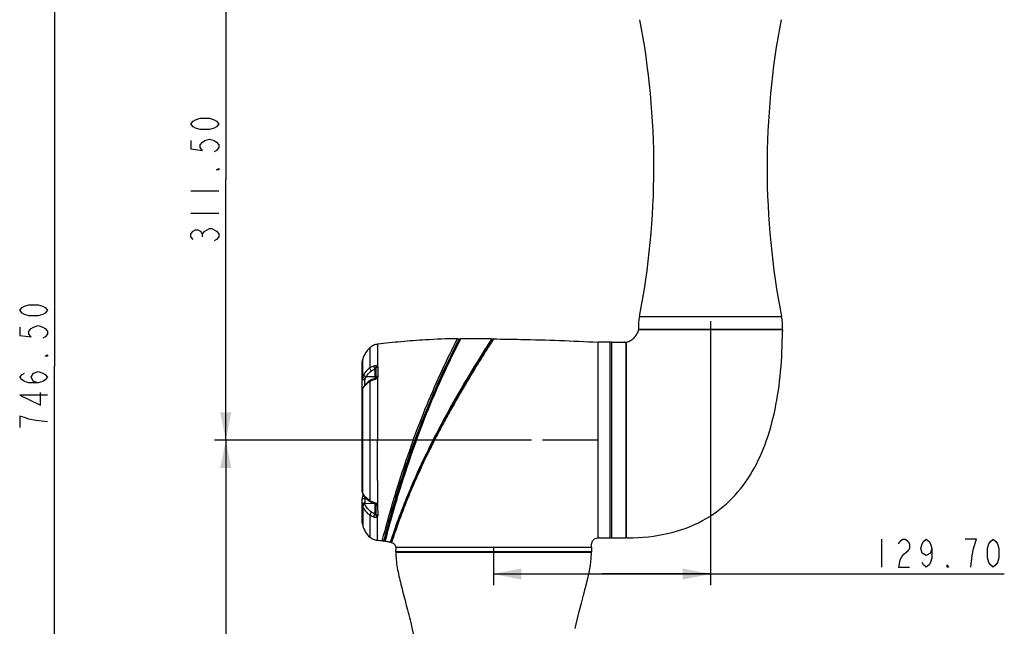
# Model space of a CAD drawing. Header units: millimetres. Extents: x 11 to 407, y 12 to 285.
# Tile 13 of 29: x 106 to 194, y 124 to 178. Entities that reach past the tile are written whole.
import ezdxf

# ---------------------------------------------------------------- set-up
doc = ezdxf.new("R2010")
doc.units = ezdxf.units.MM
doc.header["$LTSCALE"] = 23.1
doc.layers.get('0').update_dxf_attribs({"linetype": 'CONTINUOUS'})
doc.layers.add('02___PRT_ALL_AXES', color=7, linetype='CONTINUOUS')
doc.styles.get("Standard").update_dxf_attribs({"font": 'txt', "width": 0.8})
doc.dimstyles.new('DIMSTYLE_1', dxfattribs={"dimtxt": 2.5, "dimasz": 2.5, "dimexe": 1, "dimexo": 1, "dimtad": 1, "dimlfac": 6.666667, "dimzin": 0, "dimdsep": 46, "dimtxsty": 'Standard', "dimblk": '_FILLED', "dimblk1": '_FILLED', "dimblk2": '_FILLED', "dimcen": 0.09, "dimadec": 0, "dimazin": 0, "dimtp": 0.01, "dimtm": 0.01, "dimtfac": 1, "dimtofl": 0, "dimtmove": 0, "dimatfit": 3, "dimldrblk": '_FILLED', "dimfxl": 0, "dimtolj": 1, "dimtzin": 0, "dimarcsym": 0})

# ---------------------------------------------------------------- blocks, each defined once
blk = doc.blocks.new('_FILLED')
at = {"color": 0, "linetype": 'ByBlock'}
blk.add_solid([(0, 0), (-1, 0.2), (-1, -0.2)], dxfattribs=at)
blk = doc.blocks.new('*D1')
at = {"color": 2, "linetype": 'Continuous'}
for p, q in [((167.818, 150.898), (167.818, 127.217)), ((148.363, 130.568), (148.363, 127.217)), ((148.363, 128.217), (158.091, 128.217)), ((167.818, 128.217), (158.091, 128.217)), ((158.091, 128.217), (194.169, 128.217))]:
    blk.add_line(p, q, dxfattribs=at)
at = {"color": 2, "linetype": 'Continuous', "xscale": 2.5, "yscale": 2.5, "zscale": 2.5, "rotation": 180}
blk.add_blockref('_FILLED', (148.363, 128.217), dxfattribs=at)
at = {"color": 2, "linetype": 'Continuous', "xscale": 2.5, "yscale": 2.5, "zscale": 2.5}
blk.add_blockref('_FILLED', (167.818, 128.217), dxfattribs=at)
blk = doc.blocks.new('*D4')
at = {"color": 2, "linetype": 'Continuous'}
for p, q in [((159.918, 186.957), (123.346, 186.957)), ((124.346, 186.957), (124.346, 163.595)), ((124.346, 140.232), (124.346, 163.595)), ((151.759, 140.232), (123.346, 140.232))]:
    blk.add_line(p, q, dxfattribs=at)
at = {"color": 2, "linetype": 'Continuous', "xscale": 2.5, "yscale": 2.5, "zscale": 2.5}
for p, rotation in [((124.346, 186.957), 90.00000073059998), ((124.346, 140.232), 270.0000007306)]:
    blk.add_blockref('_FILLED', p, dxfattribs=dict(at, rotation=rotation))
blk = doc.blocks.new('*D6')
at = {"color": 2, "linetype": 'Continuous'}
for p, q in [((151.759, 140.232), (123.346, 140.232)), ((124.346, 140.232), (124.346, 115.557)), ((124.346, 90.882), (124.346, 115.557)), ((151.759, 90.882), (123.346, 90.882))]:
    blk.add_line(p, q, dxfattribs=at)
at = {"color": 2, "linetype": 'Continuous', "xscale": 2.5, "yscale": 2.5, "zscale": 2.5}
for p, rotation in [((124.346, 140.232), 89.99999986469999), ((124.346, 90.882), 269.9999998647)]:
    blk.add_blockref('_FILLED', p, dxfattribs=dict(at, rotation=rotation))
blk = doc.blocks.new('*D9')
at = {"color": 2, "linetype": 'Continuous'}
for p, q in [((144.018, 202.857), (107.986, 202.857)), ((108.986, 202.857), (108.986, 146.87)), ((108.986, 90.882), (108.986, 146.87)), ((151.759, 90.882), (107.986, 90.882))]:
    blk.add_line(p, q, dxfattribs=at)
at = {"color": 2, "linetype": 'Continuous', "xscale": 2.5, "yscale": 2.5, "zscale": 2.5}
for p, rotation in [((108.986, 202.857), 90.00000013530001), ((108.986, 90.882), 270.0000001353)]:
    blk.add_blockref('_FILLED', p, dxfattribs=dict(at, rotation=rotation))

msp = doc.modelspace()

# ---------------------------------------------------------------- linework, layer by layer
at = {"color": 2, "linetype": 'Continuous'}
for p, q in [((121.2208, 162.5945), (123.7209, 162.5945)), ((121.2208, 160.5945), (123.7209, 160.5945)), ((122.2625, 158.4695), (122.2625, 158.7195)), ((183.1694, 131.3424), (183.1694, 128.8424))]:
    msp.add_line(p, q, dxfattribs=at)
at = {"color": 7, "linetype": 'Continuous'}
for p, q in [((161.453, 151.317), (174.1832, 151.317)), ((161.3681, 150.177), (174.2681, 150.177)), ((161.5181, 150.132), (161.5181, 150.177)), ((174.1181, 150.132), (174.1181, 150.177)), ((145.131, 149.3197), (145.1815, 149.3198)), ((145.1815, 149.3198), (145.2825, 149.3199)), ((145.2825, 149.3199), (145.248, 149.2533)), ((145.2825, 149.3199), (145.3099, 149.2749)), ((145.2911, 149.2388), (145.3099, 149.2749)), ((145.3099, 149.2749), (145.3606, 149.2749)), ((145.352, 149.2583), (145.3501, 149.2548)), ((145.3606, 149.2749), (145.352, 149.2583)), ((145.4346, 149.3199), (145.3606, 149.2749)), ((145.4003, 149.2536), (145.4346, 149.3199)), ((148.0783, 148.9995), (148.2872, 149.2697)), ((148.1668, 149.2755), (148.1469, 149.2448)), ((148.1866, 149.3066), (148.1668, 149.2755)), ((148.1866, 149.3066), (148.2217, 149.2341)), ((148.1866, 149.3066), (148.1866, 149.3066)), ((148.1866, 149.3066), (148.1866, 149.3066)), ((148.2872, 149.2697), (148.24, 149.1966)), ((148.3597, 149.3048), (148.2872, 149.2697)), ((148.3597, 149.3048), (148.3598, 149.3048)), ((137.2694, 148.5161), (137.2675, 146.7135)), ((137.9498, 148.5035), (137.9495, 148.3217)), ((137.9503, 148.8304), (137.9498, 148.5035)), ((147.8502, 148.7789), (147.8064, 148.7099)), ((147.8579, 148.7911), (147.8502, 148.7789)), ((147.9062, 148.8672), (147.8579, 148.7911)), ((147.8626, 148.6734), (147.8579, 148.6659)), ((147.9082, 148.7449), (147.8626, 148.6734)), ((147.9214, 148.8913), (147.9062, 148.8672)), ((147.9638, 148.8321), (147.9082, 148.7449)), ((147.9679, 148.8272), (147.9113, 148.7386)), ((147.9571, 148.9474), (147.9214, 148.8913)), ((147.9861, 148.8011), (147.9376, 148.7252)), ((148.0166, 149.0409), (147.9571, 148.9474)), ((148.0753, 149.0064), (147.9638, 148.8321)), ((148.0783, 148.9995), (147.9679, 148.8272)), ((147.992, 148.8103), (147.9861, 148.8011)), ((147.9967, 148.8177), (147.992, 148.8103)), ((148.0953, 148.9717), (147.9967, 148.8177)), ((148.0254, 149.0547), (148.0166, 149.0409)), ((148.0295, 148.7892), (148.0173, 148.7701)), ((148.0965, 149.1661), (148.0254, 149.0547)), ((148.0336, 148.7956), (148.0295, 148.7892)), ((148.1411, 148.9642), (148.0336, 148.7956)), ((148.0832, 149.0187), (148.0753, 149.0064)), ((148.0929, 149.0338), (148.0832, 149.0187)), ((148.208, 149.2127), (148.0929, 149.0338)), ((148.1039, 148.9851), (148.0953, 148.9717)), ((148.24, 149.1966), (148.1039, 148.9851)), ((148.1661, 149.0033), (148.1411, 148.9642)), ((148.2517, 149.1366), (148.1661, 149.0033)), ((148.2217, 149.234), (148.208, 149.2127)), ((148.2901, 149.1965), (148.2517, 149.1366)), ((148.3102, 149.2279), (148.2901, 149.1965)), ((148.3121, 149.2308), (148.3102, 149.2279)), ((157.7381, 131.457), (157.7381, 149.007)), ((158.9381, 149.007), (157.7381, 149.007)), ((158.7881, 149.007), (158.7881, 131.457)), ((158.9381, 149.007), (158.9381, 131.457)), ((158.9381, 148.977), (158.9681, 149.007)), ((158.9681, 131.457), (158.9681, 149.007)), ((136.5888, 147.2534), (136.624, 147.4814)), ((136.6241, 147.2271), (136.624, 147.4815)), ((136.5881, 144.7434), (136.5881, 147.2523)), ((136.6233, 145.9067), (136.6237, 146.6994)), ((136.6237, 146.7459), (136.6241, 147.2271)), ((136.6237, 146.6994), (136.6237, 146.7459)), ((137.7881, 146.5934), (137.7881, 145.8046)), ((137.9821, 146.764), (137.9813, 145.9383)), ((137.7151, 145.9029), (136.9238, 145.9163)), ((137.657, 145.731), (137.5549, 145.6971)), ((137.6569, 145.7309), (137.657, 145.731)), ((137.7151, 146.5818), (137.7151, 145.7531)), ((137.7905, 145.8046), (137.7885, 145.802)), ((137.791, 145.8055), (137.7904, 145.8045)), ((137.7905, 145.8046), (137.7904, 145.8045)), ((137.9447, 145.8255), (137.9445, 145.3502)), ((136.6077, 144.8398), (136.5965, 144.8057)), ((136.6224, 135.8881), (136.623, 144.8368)), ((136.6625, 144.9351), (136.6546, 144.924)), ((136.6546, 144.9239), (136.6546, 144.924)), ((136.6915, 144.9398), (136.7078, 144.965)), ((137.3017, 145.5762), (137.2407, 145.5377)), ((137.2667, 145.4909), (137.2668, 140.2094)), ((137.9445, 145.3034), (137.9428, 140.2175)), ((137.9445, 145.3502), (137.9445, 145.3034)), ((136.5866, 144.7371), (136.5866, 144.7353)), ((136.5873, 144.7359), (136.5873, 144.7367)), ((136.5899, 144.771), (136.5877, 144.7367)), ((136.5881, 135.6165), (136.5881, 144.7359)), ((136.5965, 144.8057), (136.5899, 144.771)), ((137.2668, 140.2093), (137.2666, 136.7168)), ((141.1604, 140.232), (141.3515, 140.232)), ((141.3515, 140.232), (141.3994, 140.2319)), ((141.4474, 140.232), (141.3994, 140.2319)), ((142.9318, 140.2314), (142.925, 140.218)), ((142.9495, 140.2663), (142.9318, 140.2314)), ((142.9719, 140.2111), (142.9318, 140.2314)), ((142.9495, 140.2663), (142.9896, 140.2458)), ((142.9896, 140.2458), (142.9719, 140.2111)), ((143.0172, 140.2322), (142.9891, 140.2333)), ((142.9978, 140.262), (142.9896, 140.2458)), ((143.0172, 140.2322), (143.0012, 140.2009)), ((143.0289, 140.2552), (143.0172, 140.2322)), ((143.0615, 140.2093), (143.0172, 140.2322)), ((143.073, 140.232), (143.0288, 140.2548)), ((143.0615, 140.2093), (143.0458, 140.1784)), ((143.073, 140.232), (143.0615, 140.2093)), ((157.7381, 140.232), (152.7587, 140.232)), ((142.4461, 139.0904), (142.4048, 139.0058)), ((142.4889, 139.0646), (142.4495, 138.9841)), ((137.2665, 136.7169), (137.2683, 134.8012)), ((139.9672, 136.3201), (140.0175, 136.33)), ((140.0621, 136.3215), (140.1007, 136.2945)), ((140.9905, 136.0973), (140.9818, 136.0769)), ((140.9818, 136.0769), (141.0289, 136.0808)), ((141.0201, 136.0602), (141.0289, 136.0808)), ((141.0566, 136.069), (141.0806, 136.1884)), ((141.0952, 136.0338), (141.0566, 136.069)), ((136.5868, 135.6124), (136.5868, 135.6165)), ((136.6138, 135.1947), (136.5971, 135.1107)), ((136.6012, 135.5087), (136.6057, 135.4926)), ((136.6057, 135.4925), (136.6056, 135.493)), ((136.632, 135.2613), (136.6138, 135.1947)), ((136.6224, 135.4762), (136.6224, 135.8881)), ((136.6321, 135.2615), (136.632, 135.2613)), ((136.645, 135.3069), (136.6321, 135.2615)), ((136.6426, 135.2977), (136.6321, 135.2615)), ((136.6349, 135.4183), (136.6348, 135.4185)), ((136.6582, 135.3619), (136.6426, 135.2977)), ((136.66, 135.3706), (136.645, 135.3069)), ((136.66, 135.3717), (136.6582, 135.3619)), ((139.8667, 135.6973), (139.8578, 135.6687)), ((139.8988, 135.6489), (139.9008, 135.6555)), ((139.9008, 135.6555), (139.9097, 135.6843)), ((136.5881, 132.7745), (136.5881, 134.9949)), ((136.5887, 134.4548), (136.5881, 133.2855)), ((136.5971, 135.1107), (136.5927, 135.0657)), ((136.6245, 134.2779), (136.6241, 133.524)), ((136.8101, 134.5459), (137.6619, 134.5602)), ((137.2064, 134.7731), (137.3031, 134.7109)), ((137.5469, 134.5956), (137.6456, 134.5641)), ((137.6456, 134.5641), (137.662, 134.5595)), ((137.7151, 134.5408), (137.7151, 133.6293)), ((137.7819, 134.5016), (137.7854, 134.4982)), ((137.7854, 134.4982), (137.7875, 134.496)), ((137.7875, 134.496), (137.7901, 134.4927)), ((137.7881, 134.4982), (137.7881, 133.6396)), ((137.7901, 134.4928), (137.7901, 134.4927)), ((137.998, 133.472), (137.9948, 134.3617)), ((136.6241, 133.524), (136.624, 133.2886)), ((136.5876, 132.7988), (136.5874, 132.7773)), ((136.5874, 132.7756), (136.6235, 132.5469)), ((136.5881, 133.2855), (136.5876, 132.7988)), ((136.6237, 132.8345), (136.6235, 132.7098)), ((136.6235, 132.7098), (136.6235, 132.5469)), ((136.624, 133.2886), (136.6237, 132.8345)), ((138.3563, 131.1823), (138.5175, 131.8022)), ((138.5175, 131.8022), (138.5194, 131.8093)), ((139.3076, 131.7049), (139.2947, 131.6666)), ((139.3168, 131.732), (139.3076, 131.7049)), ((139.3469, 131.6886), (139.3572, 131.7193)), ((139.3572, 131.7193), (139.3671, 131.7484)), ((160.2431, 131.607), (160.2131, 131.607)), ((138.491, 131.1668), (138.5473, 131.205)), ((138.4953, 131.1835), (138.491, 131.1668)), ((138.5473, 131.205), (138.5516, 131.2214)), ((138.5548, 131.204), (138.5473, 131.205)), ((138.5623, 131.203), (138.5548, 131.204)), ((138.6095, 131.2656), (138.5922, 131.1989)), ((138.5922, 131.1989), (138.6257, 131.1488)), ((138.6257, 131.1488), (138.6432, 131.2166)), ((139.0935, 131.0558), (139.1494, 131.089)), ((139.1812, 131.3248), (139.142, 131.2061)), ((139.1494, 131.089), (139.2056, 131.3313)), ((139.1494, 131.0889), (139.1566, 131.1108)), ((139.1566, 131.1108), (139.18, 131.1836)), ((139.178, 131.079), (139.1777, 131.0781)), ((139.1777, 131.0781), (139.1777, 131.078)), ((139.1777, 131.078), (139.2099, 131.0192)), ((139.2045, 131.1608), (139.178, 131.079)), ((139.1788, 131.0827), (139.2554, 131.4136)), ((139.1852, 131.3368), (139.1812, 131.3248)), ((139.2044, 131.3951), (139.1852, 131.3368)), ((139.2193, 131.4401), (139.2044, 131.3951)), ((139.2388, 131.2662), (139.2045, 131.1608)), ((139.2099, 131.0191), (139.2098, 131.0192)), ((139.2166, 131.0396), (139.2099, 131.0191)), ((139.237, 131.1027), (139.2166, 131.0396)), ((139.232, 131.4784), (139.2193, 131.4401)), ((139.222, 131.3122), (139.2256, 131.3231)), ((139.2256, 131.3231), (139.2443, 131.3802)), ((139.2443, 131.3802), (139.2588, 131.4241)), ((139.2588, 131.4241), (139.2703, 131.4588)), ((139.2703, 131.4588), (139.284, 131.5001)), ((139.2993, 131.4502), (139.2877, 131.4151)), ((157.7381, 131.457), (158.9381, 131.457)), ((158.9381, 131.487), (158.9681, 131.457)), ((139.5881, 130.632), (139.5881, 130.362)), ((139.5881, 130.632), (157.1381, 130.632)), ((139.5921, 130.182), (157.1381, 130.182)), ((139.7381, 130.182), (139.7381, 130.212)), ((157.1381, 130.212), (148.3631, 130.212)), ((156.9881, 130.182), (156.9881, 130.212)), ((157.1381, 130.632), (157.1381, 130.212))]:
    msp.add_line(p, q, dxfattribs=at)
at = {"color": 2, "linetype": 'Continuous'}
for points in [[(123.7209, 168.5945), (123.5125, 168.3445), (123.3042, 168.2195), (122.8875, 168.0945), (122.0542, 168.0945), (121.6375, 168.2195), (121.4292, 168.3445), (121.2208, 168.5945), (121.4292, 168.8445), (121.6375, 168.9695), (122.0542, 169.0945), (122.8875, 169.0945), (123.3042, 168.9695), (123.5125, 168.8445), (123.7209, 168.5945)], [(121.2208, 167.0945), (121.2208, 166.3445), (122.2625, 166.2195), (122.0542, 166.4695), (122.0542, 166.7195), (122.2625, 166.9695), (122.4708, 167.0945), (122.8875, 167.2195), (123.3042, 167.0945), (123.5125, 166.9695), (123.7209, 166.7195), (123.7209, 166.4695), (123.5125, 166.2195), (123.3042, 166.0945)], [(123.7209, 164.5945), (123.7209, 164.4695), (123.5125, 164.4695), (123.7209, 164.5945)], [(121.4292, 158.2195), (121.2208, 158.4695), (121.2208, 158.7195), (121.4292, 158.9695), (121.6375, 159.0945), (121.8458, 159.0945), (122.0542, 158.9695), (122.2625, 158.7195), (122.4708, 158.9695), (122.6792, 159.0945), (122.8875, 159.2195), (123.0959, 159.2195), (123.3042, 159.0945), (123.5125, 158.9695), (123.7209, 158.7195), (123.7209, 158.4695), (123.5125, 158.2195), (123.3042, 158.0945)], [(108.3614, 151.8695), (108.153, 151.6195), (107.9447, 151.4945), (107.528, 151.3695), (106.6947, 151.3695), (106.278, 151.4945), (106.0697, 151.6195), (105.8614, 151.8695), (106.0697, 152.1195), (106.278, 152.2445), (106.6947, 152.3695), (107.528, 152.3695), (107.9447, 152.2445), (108.153, 152.1195), (108.3614, 151.8695)], [(105.8614, 150.3695), (105.8614, 149.6195), (106.903, 149.4945), (106.6947, 149.7445), (106.6947, 149.9945), (106.903, 150.2445), (107.1114, 150.3695), (107.528, 150.4945), (107.9447, 150.3695), (108.153, 150.2445), (108.3614, 149.9945), (108.3614, 149.7445), (108.153, 149.4945), (107.9447, 149.3695)], [(108.3614, 147.8695), (108.3614, 147.7445), (108.153, 147.7445), (108.3614, 147.8695)], [(107.528, 145.3695), (107.1114, 145.4945), (106.903, 145.8695), (107.1114, 146.2445), (107.528, 146.3695), (107.9447, 146.2445), (108.153, 146.1195), (108.3614, 145.8695), (108.153, 145.6195), (107.9447, 145.4945), (107.528, 145.3695), (106.6947, 145.3695), (106.278, 145.4945), (106.0697, 145.6195), (105.8614, 145.8695), (106.0697, 146.1195), (106.278, 146.2445)], [(108.3614, 144.2445), (105.8614, 144.2445), (107.7364, 143.3695), (107.7364, 144.4945)], [(108.3614, 141.8695), (107.3197, 141.9945), (106.6947, 142.1195), (106.278, 142.2445), (105.8614, 142.3695), (105.8614, 141.3695)], [(184.6694, 130.9258), (184.7945, 131.1341), (185.0445, 131.3424), (185.2944, 131.3424), (185.5444, 131.1341), (185.6694, 130.9258), (185.6694, 130.5091), (185.5444, 130.3008), (185.2944, 130.0924), (185.0445, 129.8841), (184.7945, 129.4674), (184.6694, 128.8424), (185.6694, 128.8424)], [(187.6695, 130.5091), (187.5444, 130.0924), (187.1694, 129.8841), (186.7944, 130.0924), (186.6694, 130.5091), (186.7944, 130.9258), (186.9194, 131.1341), (187.1694, 131.3424), (187.4195, 131.1341), (187.5444, 130.9258), (187.6695, 130.5091), (187.6695, 129.6758), (187.5444, 129.2591), (187.4195, 129.0508), (187.1694, 128.8424), (186.9194, 129.0508), (186.7944, 129.2591)], [(191.4194, 130.5091), (191.6695, 131.3424), (190.6695, 131.3424)], [(193.1694, 128.8424), (192.9195, 129.0508), (192.7944, 129.2591), (192.6695, 129.6758), (192.6695, 130.5091), (192.7944, 130.9258), (192.9195, 131.1341), (193.1694, 131.3424), (193.4194, 131.1341), (193.5444, 130.9258), (193.6694, 130.5091), (193.6694, 129.6758), (193.5444, 129.2591), (193.4194, 129.0508), (193.1694, 128.8424)], [(191.1694, 128.8424), (191.2945, 129.8841), (191.4194, 130.5091)], [(189.1694, 128.8424), (189.0445, 128.8424), (189.0445, 129.0508), (189.1694, 128.8424)]]:
    msp.add_lwpolyline(points, dxfattribs=at)
at = {"color": 7, "linetype": 'Continuous'}
for points in [[(137.7251, 145.7577), (137.7043, 145.7481), (137.6824, 145.7394), (137.66, 145.7318), (137.6569, 145.7309)], [(137.7885, 145.802), (137.7828, 145.7958), (137.7734, 145.7876), (137.7603, 145.778), (137.7439, 145.7678), (137.7251, 145.7577)], [(136.6546, 144.9239), (136.6405, 144.9032), (136.6228, 144.8726), (136.6077, 144.8398)], [(136.7263, 145.0311), (136.7095, 145.0052), (136.6838, 144.9663), (136.6625, 144.9351)], [(137.2407, 145.5377), (137.1064, 145.4419), (136.9827, 145.3363), (136.8709, 145.2214), (136.7722, 145.0981), (136.7263, 145.0311)], [(137.5549, 145.6971), (137.4554, 145.6569), (137.3646, 145.6124), (137.3026, 145.5767)], [(136.5871, 135.6186), (136.5871, 135.6152), (136.5871, 135.6045), (136.5874, 135.5913), (136.5883, 135.5761), (136.5903, 135.5591), (136.5933, 135.5418), (136.5966, 135.5261), (136.6004, 135.5105), (136.605, 135.4939), (136.6058, 135.4912)], [(136.5874, 135.6124), (136.5875, 135.6025), (136.5882, 135.5855), (136.5899, 135.5663), (136.5929, 135.5463), (136.5967, 135.5276), (136.6012, 135.5087)], [(136.632, 135.2613), (136.6114, 135.1847), (136.5955, 135.0997), (136.5884, 135.016), (136.5881, 134.9949)], [(136.6349, 135.4183), (136.689, 135.3178), (136.7946, 135.1598), (136.9147, 135.019), (137.0507, 134.8913), (137.2064, 134.7731)], [(137.3045, 134.7101), (137.3742, 134.6704), (137.4572, 134.6308), (137.5469, 134.5956)], [(137.6619, 134.5595), (137.6754, 134.5556), (137.7025, 134.5461), (137.727, 134.5357), (137.747, 134.5255), (137.7626, 134.5161), (137.7739, 134.5082), (137.7819, 134.5016)], [(155.6698, 123.324), (155.8547, 124.105), (156.0462, 124.8628), (156.2396, 125.5985), (156.4302, 126.3139), (156.613, 127.0109), (156.7815, 127.6885), (156.9285, 128.3514), (157.0429, 128.996), (157.1152, 129.6204), (157.1381, 130.182)]]:
    msp.add_lwpolyline(points, dxfattribs=at)
for centre, radius, start, end in [((92.5027, 164.7178), 70.2405, 349.00148, 10.852953), ((243.1335, 164.7178), 70.2405, 169.147047, 190.99852), ((165.8688, 150.415), 4.507, 168.454889, 183.026759), ((169.7674, 150.415), 4.507, 356.973241, 11.545111), ((145.4709, -127.6139), 276.9338, 89.438142, 90.007519), ((168.0395, 136.4253), 23.6654, 147.200954, 147.427208), ((137.9616, 144.1525), 1.494, 142.153226, 147.056371), ((138.0029, 144.1203), 1.5464, 137.44726, 142.150697), ((-1.1221, 145.3169), 137.9294, 359.926992, 0.136859), ((138.0603, 144.1759), 1.5359, 118.844488, 121.110701), ((137.9649, 144.3463), 1.3406, 113.338207, 118.784165), ((138.1185, 143.9864), 1.7319, 106.324571, 113.28911), ((137.3693, 146.5533), 0.9421, 286.186527, 289.637211), ((137.3199, 146.6987), 1.0956, 289.514747, 295.081573), ((218.8177, 101.668), 85.1223, 151.925574, 153.035075), ((215.9609, 102.9679), 81.9417, 151.787422, 152.926789), ((227.3084, 108.6523), 91.7538, 159.868308, 162.4342), ((227.0898, 108.7436), 91.3827, 159.843999, 162.43609), ((229.2217, 108.0149), 93.5901, 159.864859, 162.389582), ((227.1021, 108.7381), 91.3061, 159.822715, 162.416323), ((228.1915, 108.3653), 92.4122, 159.828453, 162.408765), ((212.0725, 105.1728), 77.5217, 153.331939, 154.097169), ((207.8462, 107.1111), 72.8305, 152.968502, 154.016704), ((207.8243, 107.104), 72.7836, 152.952354, 153.929701), ((227.7641, 97.1237), 95.0311, 153.059842, 153.81066), ((189.7071, 116.3696), 52.5101, 152.988694, 153.296706), ((203.4024, 109.2267), 67.8786, 153.978335, 156.706179), ((739.6701, 137.0618), 601.7195, 180.0443524, 180.245894), ((231.6913, 107.2792), 96.3466, 162.442318, 163.805611), ((194.9827, 112.8915), 58.7678, 156.763606, 161.301192), ((194.1584, 113.218), 57.8098, 156.716541, 161.376595), ((194.0742, 113.2462), 57.6719, 156.726295, 161.376746), ((232.112, 107.1001), 96.6668, 162.405681, 162.775843), ((231.0998, 107.4167), 95.5613, 162.388403, 162.777518), ((138.1917, 126.626), 9.8553, 79.620958, 80.412892), ((227.315, 108.6534), 91.5346, 162.406109, 162.815478), ((228.4339, 108.3057), 92.6613, 162.418914, 162.814297), ((138.2602, 127.0018), 9.4923, 79.057052, 79.330927), ((178.2456, 120.2415), 40.4889, 156.679717, 156.945309), ((136.9399, 135.6343), 0.3548, 194.371024, 196.873567), ((136.9189, 135.6278), 0.3329, 196.856812, 198.540588), ((136.9385, 135.6349), 0.3537, 198.614368, 206.663146), ((137.0513, 135.6257), 0.4651, 196.576926, 198.193592), ((137.0651, 135.6306), 0.4797, 198.23351, 206.236044), ((137.9399, 136.1276), 1.4697, 206.309811, 208.483377), ((137.9429, 136.1293), 1.4731, 208.485624, 212.51044), ((232.4859, 107.0352), 97.0432, 162.804629, 165.59107), ((231.8695, 107.2048), 96.3138, 162.81055, 165.533364), ((232.2601, 107.0903), 96.6758, 162.818071, 165.548577), ((137.0658, 134.4547), 0.4795, 179.971737, 182.202751), ((137.4535, 133.8122), 0.8525, 63.370746, 66.575041), ((233.7333, 106.7039), 98.4681, 163.815531, 165.228787), ((186.2831, 115.8896), 49.5663, 161.439843, 161.66915), ((193.0904, 113.6382), 56.6145, 161.43474, 162.032296), ((192.8231, 113.7258), 56.4124, 161.432644, 161.634445), ((189.566, 114.8297), 52.9432, 161.44238, 161.703769), ((137.0074, 118.5666), 12.6877, 83.89723, 85.729694), ((137.3902, 122.2355), 8.9989, 83.259768, 83.837174), ((137.4911, 123.0947), 8.1338, 82.938881, 83.255207), ((137.6474, 124.3167), 6.9468, 82.183318, 82.432211), ((137.8014, 125.4017), 5.8059, 81.007603, 81.837015), ((175.9566, 119.2632), 38.6602, 161.840468, 162.040963), ((194.3289, 113.2473), 57.962, 161.733114, 161.888082)]:
    msp.add_arc(centre, radius, start, end, dxfattribs=at)
for points, knots in [([(160.2431, 149.007), (160.2998, 149.007), (160.4236, 149.0353), (160.6755, 149.1605), (160.9716, 149.4043), (161.215, 149.7006), (161.3399, 149.9521), (161.3681, 150.0755), (161.3681, 150.132)], [0, 0, 0, 0, 0.101236, 0.2217985, 0.5003955, 0.7788401, 0.8991714, 1, 1, 1, 1]), ([(145.131, 149.3197), (144.1757, 149.3187), (142.4821, 149.24), (140.0886, 149.0645), (138.6508, 148.919), (137.9503, 148.8304)], [0, 0, 0, 0, 0.3980408, 0.705848, 1, 1, 1, 1]), ([(141.1604, 140.232), (141.9458, 142.3717), (143.2062, 145.4347), (144.6598, 148.4063), (145.131, 149.3197)], [0, 0, 0, 0, 0.6891891, 1, 1, 1, 1]), ([(145.248, 149.2533), (145.0716, 148.9123), (143.5893, 145.9835), (142.3029, 142.9531), (141.3036, 140.232)], [0, 0, 0, 0, 0.1169314, 1, 1, 1, 1]), ([(145.3501, 149.2548), (145.1945, 148.9543), (143.7067, 146.0268), (142.4159, 142.9965), (141.3994, 140.2319)], [0, 0, 0, 0, 0.1030424, 1, 1, 1, 1]), ([(141.4474, 140.232), (141.8382, 141.2942), (143.0317, 144.3549), (144.4097, 147.3422), (145.4003, 149.2536)], [0, 0, 0, 0, 0.3445828, 1, 1, 1, 1]), ([(148.3597, 149.3048), (148.3579, 149.3039), (148.355, 149.296), (148.3448, 149.2834), (148.3308, 149.2595), (148.3189, 149.2415), (148.3121, 149.2308)], [0, 0, 0, 0, 0.0685892, 0.2586535, 0.5694071, 1, 1, 1, 1]), ([(148.3597, 149.3048), (149.1777, 149.2961), (152.3051, 149.2479), (155.4319, 149.1365), (157.7381, 149.007)], [0, 0, 0, 0, 0.2615223, 1, 1, 1, 1]), ([(137.2694, 148.5161), (137.1215, 148.3814), (136.8558, 148.0606), (136.6876, 147.6809), (136.6236, 147.4803)], [0, 0, 0, 0, 0.4872648, 1, 1, 1, 1]), ([(137.9503, 148.8304), (137.8923, 148.823), (137.7666, 148.8024), (137.5286, 148.7113), (137.3632, 148.6015), (137.2694, 148.5161)], [0, 0, 0, 0, 0.2307171, 0.4997714, 1, 1, 1, 1]), ([(141.3515, 140.232), (141.7476, 141.3099), (142.9388, 144.3647), (144.3116, 147.3475), (145.2911, 149.2388)], [0, 0, 0, 0, 0.3502969, 1, 1, 1, 1]), ([(147.9376, 148.7252), (147.6819, 148.3244), (145.9408, 145.5643), (144.2972, 142.7382), (143.0289, 140.2552)], [0, 0, 0, 0, 0.145667, 1, 1, 1, 1]), ([(148.0173, 148.7701), (147.296, 147.6369), (146.0962, 145.6956), (144.7054, 143.2862), (143.7728, 141.5775), (143.3032, 140.6853), (143.073, 140.232)], [0, 0, 0, 0, 0.4083164, 0.6935658, 0.8454809, 1, 1, 1, 1]), ([(147.8064, 148.7099), (147.5588, 148.3186), (146.1269, 146.0318), (144.7634, 143.7003), (143.7111, 141.7281)], [0, 0, 0, 0, 0.1715892, 1, 1, 1, 1]), ([(147.8579, 148.6659), (147.6116, 148.2789), (146.177, 145.9992), (144.8101, 143.675), (143.7538, 141.7054)], [0, 0, 0, 0, 0.1703045, 1, 1, 1, 1]), ([(137.9495, 148.3217), (137.9493, 148.2277), (137.9479, 147.7381), (137.9468, 147.2485), (137.9463, 146.8529)], [0, 0, 0, 0, 0.1920072, 1, 1, 1, 1]), ([(137.2674, 146.7135), (137.21, 146.6741), (136.9979, 146.5125), (136.822, 146.303), (136.7237, 146.1324)], [0, 0, 0, 0, 0.2613971, 1, 1, 1, 1]), ([(137.4131, 146.4379), (137.3697, 146.4751), (137.3053, 146.5605), (137.265, 146.6648), (137.2674, 146.7135)], [0, 0, 0, 0, 0.5399808, 1, 1, 1, 1]), ([(137.2675, 146.7135), (137.2945, 146.7322), (137.4085, 146.8053), (137.5346, 146.8585), (137.6323, 146.8891)], [0, 0, 0, 0, 0.243057, 1, 1, 1, 1]), ([(137.6325, 146.8892), (137.6297, 146.8389), (137.6516, 146.7322), (137.6877, 146.6311), (137.7151, 146.5818)], [0, 0, 0, 0, 0.4719806, 1, 1, 1, 1]), ([(137.6323, 146.8891), (137.6611, 146.8977), (137.7633, 146.9216), (137.8935, 146.9096), (137.9462, 146.8529)], [0, 0, 0, 0, 0.2795817, 1, 1, 1, 1]), ([(137.7261, 146.5947), (137.7242, 146.5927), (137.7204, 146.5885), (137.7169, 146.5841), (137.7151, 146.5818)], [0, 0, 0, 0, 0.4845213, 1, 1, 1, 1]), ([(137.7792, 146.6115), (137.7761, 146.6136), (137.7568, 146.6207), (137.737, 146.6061), (137.7261, 146.5947)], [0, 0, 0, 0, 0.1915441, 1, 1, 1, 1]), ([(137.78, 146.6385), (137.7823, 146.6597), (137.8073, 146.7498), (137.8813, 146.8235), (137.9463, 146.8529)], [0, 0, 0, 0, 0.2296669, 1, 1, 1, 1]), ([(137.9821, 146.764), (137.9323, 146.7587), (137.839, 146.7269), (137.7881, 146.6352), (137.7881, 146.5934)], [0, 0, 0, 0, 0.5450304, 1, 1, 1, 1]), ([(136.7237, 146.1324), (136.7139, 146.1155), (136.6748, 146.0429), (136.6435, 145.9662), (136.6233, 145.9067)], [0, 0, 0, 0, 0.2373289, 1, 1, 1, 1]), ([(136.6233, 145.9067), (136.6292, 145.8731), (136.7068, 145.813), (136.7821, 145.7802), (136.8317, 145.7655)], [0, 0, 0, 0, 0.3974026, 1, 1, 1, 1]), ([(136.7237, 146.1324), (136.7231, 146.1125), (136.7506, 146.0112), (136.8468, 145.9434), (136.9238, 145.9163)], [0, 0, 0, 0, 0.19606, 1, 1, 1, 1]), ([(136.9238, 145.9163), (136.9528, 145.9664), (137.0845, 146.1668), (137.2631, 146.3355), (137.4131, 146.4379)], [0, 0, 0, 0, 0.2417285, 1, 1, 1, 1]), ([(137.4131, 146.4379), (137.4816, 146.4846), (137.582, 146.5366), (137.6875, 146.5732), (137.7151, 146.5818)], [0, 0, 0, 0, 0.7416929, 1, 1, 1, 1]), ([(137.6319, 145.6486), (137.6316, 145.6586), (137.6321, 145.6856), (137.6385, 145.7256), (137.6569, 145.7309)], [0, 0, 0, 0, 0.3427773, 1, 1, 1, 1]), ([(137.7867, 145.864), (137.785, 145.8696), (137.7693, 145.8943), (137.7374, 145.9026), (137.7151, 145.9029)], [0, 0, 0, 0, 0.2080278, 1, 1, 1, 1]), ([(137.7843, 145.7064), (137.8004, 145.7139), (137.8599, 145.7437), (137.9173, 145.7847), (137.9447, 145.8255)], [0, 0, 0, 0, 0.2646694, 1, 1, 1, 1]), ([(137.9813, 145.9383), (137.936, 145.934), (137.8541, 145.9118), (137.7952, 145.8407), (137.7894, 145.8047)], [0, 0, 0, 0, 0.5550408, 1, 1, 1, 1]), ([(137.9447, 145.8256), (137.929, 145.8306), (137.8792, 145.8436), (137.8113, 145.8351), (137.7905, 145.8046)], [0, 0, 0, 0, 0.3085759, 1, 1, 1, 1]), ([(136.5878, 145.6884), (136.5878, 145.6812), (136.6141, 145.6662), (136.6828, 145.6522), (136.755, 145.6467), (136.8069, 145.6464)], [0, 0, 0, 0, 0.0947771, 0.3163892, 1, 1, 1, 1]), ([(136.6229, 144.8368), (136.6282, 144.8444), (136.6515, 144.8785), (136.6741, 144.913), (136.6915, 144.9398)], [0, 0, 0, 0, 0.2237807, 1, 1, 1, 1]), ([(136.8638, 145.1661), (136.8916, 145.1964), (137.0135, 145.3192), (137.1541, 145.4227), (137.2667, 145.4909)], [0, 0, 0, 0, 0.238387, 1, 1, 1, 1]), ([(137.3017, 145.5761), (137.2826, 145.5644), (137.2677, 145.5307), (137.2666, 145.4998), (137.2667, 145.4909)], [0, 0, 0, 0, 0.7149056, 1, 1, 1, 1]), ([(136.5873, 144.7367), (136.5873, 144.7415), (136.589, 144.7634), (136.5961, 144.7846), (136.6031, 144.8002)], [0, 0, 0, 0, 0.2204371, 1, 1, 1, 1]), ([(137.951, 136.596), (137.9504, 136.8859), (137.9482, 138.0931), (137.9432, 139.3003), (137.9428, 140.2175)], [0, 0, 0, 0, 0.240164, 1, 1, 1, 1]), ([(142.3772, 139.0188), (142.2558, 138.7697), (141.7892, 137.7984), (141.3444, 136.8165), (141.0289, 136.0808)], [0, 0, 0, 0, 0.2571653, 1, 1, 1, 1]), ([(142.3389, 139.0378), (142.225, 138.8037), (141.7849, 137.8882), (141.3634, 136.9636), (141.0644, 136.2699)], [0, 0, 0, 0, 0.2563534, 1, 1, 1, 1]), ([(142.4495, 138.9841), (142.2069, 138.4875), (141.7422, 137.51), (141.3063, 136.5194), (141.0952, 136.0338)], [0, 0, 0, 0, 0.5107291, 1, 1, 1, 1]), ([(139.3671, 131.7484), (139.4526, 132.0021), (139.9553, 133.4572), (140.519, 134.8914), (141.0201, 136.0602)], [0, 0, 0, 0, 0.1739278, 1, 1, 1, 1]), ([(136.632, 135.2613), (136.6239, 135.2337), (136.7094, 135.1686), (136.7726, 135.1438), (136.8208, 135.1287)], [0, 0, 0, 0, 0.3623985, 1, 1, 1, 1]), ([(137.2683, 134.8012), (137.2078, 134.8376), (136.9903, 134.9829), (136.8032, 135.1764), (136.7006, 135.3375)], [0, 0, 0, 0, 0.2699806, 1, 1, 1, 1]), ([(138.5516, 131.2214), (138.671, 131.6775), (139.066, 133.182), (139.5024, 134.6754), (139.8233, 135.7107)], [0, 0, 0, 0, 0.3031296, 1, 1, 1, 1]), ([(136.8067, 134.5832), (136.7794, 134.5827), (136.696, 134.5754), (136.5875, 134.5137), (136.5875, 134.4527)], [0, 0, 0, 0, 0.3088673, 1, 1, 1, 1]), ([(136.5881, 134.9949), (136.5881, 134.9885), (136.6239, 134.9877), (136.6617, 134.9795), (136.7337, 134.978), (136.7821, 134.9768), (136.8072, 134.9768)], [0, 0, 0, 0, 0.0870511, 0.3261253, 0.6593466, 1, 1, 1, 1]), ([(136.8101, 134.5459), (136.7858, 134.5431), (136.7015, 134.5255), (136.6106, 134.4652), (136.5956, 134.4034)], [0, 0, 0, 0, 0.2773865, 1, 1, 1, 1]), ([(136.8311, 134.4735), (136.8043, 134.4664), (136.7148, 134.4324), (136.6223, 134.3469), (136.6227, 134.2762)], [0, 0, 0, 0, 0.2810899, 1, 1, 1, 1]), ([(136.6227, 134.2762), (136.6868, 134.1236), (136.864, 133.8243), (137.1237, 133.5922), (137.27, 133.4927)], [0, 0, 0, 0, 0.4831683, 1, 1, 1, 1]), ([(136.8072, 134.9768), (136.8072, 134.9421), (136.8072, 134.8109), (136.8074, 134.6797), (136.8067, 134.5832)], [0, 0, 0, 0, 0.2642861, 1, 1, 1, 1]), ([(137.4154, 133.765), (137.2835, 133.8545), (137.0488, 134.0643), (136.8892, 134.3352), (136.8311, 134.4735)], [0, 0, 0, 0, 0.5152741, 1, 1, 1, 1]), ([(137.3031, 134.7109), (137.283, 134.7231), (137.2683, 134.7593), (137.2679, 134.7918), (137.2683, 134.8012)], [0, 0, 0, 0, 0.7134498, 1, 1, 1, 1]), ([(137.6391, 134.6477), (137.6382, 134.6278), (137.6372, 134.5989), (137.6509, 134.5624), (137.6619, 134.5595)], [0, 0, 0, 0, 0.6364148, 1, 1, 1, 1]), ([(137.9948, 134.3617), (137.9703, 134.3629), (137.8894, 134.374), (137.7978, 134.4337), (137.7891, 134.4926)], [0, 0, 0, 0, 0.2915457, 1, 1, 1, 1]), ([(137.7901, 134.4927), (137.7993, 134.4796), (137.8204, 134.4667), (137.8424, 134.4627), (137.8488, 134.4619)], [0, 0, 0, 0, 0.7133359, 1, 1, 1, 1]), ([(137.8356, 134.5743), (137.8478, 134.5682), (137.893, 134.5442), (137.9347, 134.5105), (137.9561, 134.4794)], [0, 0, 0, 0, 0.2647246, 1, 1, 1, 1]), ([(137.8488, 134.4619), (137.8571, 134.4609), (137.8937, 134.4599), (137.9299, 134.4694), (137.9561, 134.4794)], [0, 0, 0, 0, 0.2290821, 1, 1, 1, 1]), ([(137.27, 133.4927), (137.2702, 133.3426), (137.2706, 133.06), (137.271, 132.6638), (137.2708, 132.3236), (137.2701, 132.0422), (137.2686, 131.8453), (137.2675, 131.7194), (137.2658, 131.6477), (137.2665, 131.5942), (137.2622, 131.5512), (137.2679, 131.5341), (137.2614, 131.517), (137.264, 131.5171)], [0, 0, 0, 0, 0.2279282, 0.4290299, 0.6016915, 0.7445692, 0.8563881, 0.9003515, 0.9363066, 0.9642331, 0.9841323, 0.9960412, 1, 1, 1, 1]), ([(137.4154, 133.765), (137.3728, 133.7283), (137.309, 133.6437), (137.2689, 133.5412), (137.2701, 133.4926)], [0, 0, 0, 0, 0.5367158, 1, 1, 1, 1]), ([(137.6414, 133.3234), (137.6075, 133.3326), (137.4774, 133.3737), (137.3537, 133.4356), (137.2701, 133.4927)], [0, 0, 0, 0, 0.2578033, 1, 1, 1, 1]), ([(137.7151, 133.6293), (137.6876, 133.6368), (137.5826, 133.6693), (137.4828, 133.7192), (137.4154, 133.765)], [0, 0, 0, 0, 0.2590998, 1, 1, 1, 1]), ([(137.6416, 133.3232), (137.6398, 133.3735), (137.6589, 133.4787), (137.6909, 133.5797), (137.7151, 133.6293)], [0, 0, 0, 0, 0.4766295, 1, 1, 1, 1]), ([(137.6416, 133.3232), (137.6706, 133.3151), (137.7767, 133.2959), (137.9072, 133.3154), (137.9601, 133.375)], [0, 0, 0, 0, 0.274407, 1, 1, 1, 1]), ([(137.7151, 133.6293), (137.7244, 133.6187), (137.7442, 133.5991), (137.7715, 133.6084), (137.7786, 133.6156)], [0, 0, 0, 0, 0.5828572, 1, 1, 1, 1]), ([(137.9601, 133.375), (137.9348, 133.3856), (137.8465, 133.4379), (137.7776, 133.5398), (137.7786, 133.6156)], [0, 0, 0, 0, 0.266189, 1, 1, 1, 1]), ([(137.998, 133.472), (137.9453, 133.4746), (137.8462, 133.5019), (137.7881, 133.5964), (137.7881, 133.6396)], [0, 0, 0, 0, 0.5497476, 1, 1, 1, 1]), ([(137.9522, 131.2191), (137.9496, 131.2208), (137.9566, 131.2364), (137.9515, 131.2606), (137.9566, 131.3076), (137.957, 131.3695), (137.9596, 131.4495), (137.962, 131.589), (137.964, 131.8044), (137.9645, 132.1105), (137.9638, 132.4791), (137.9621, 132.9075), (137.9608, 133.2128), (137.9601, 133.375)], [0, 0, 0, 0, 0.0043187, 0.0170989, 0.0381475, 0.067276, 0.1043252, 0.1491507, 0.2615971, 0.4038635, 0.5752078, 0.7743871, 1, 1, 1, 1]), ([(136.6238, 132.5458), (136.6875, 132.3469), (136.8546, 131.9702), (137.1176, 131.6512), (137.264, 131.5171)], [0, 0, 0, 0, 0.5126906, 1, 1, 1, 1]), ([(137.9522, 131.2191), (137.894, 131.2235), (137.767, 131.2376), (137.5255, 131.3222), (137.3578, 131.4312), (137.264, 131.5171)], [0, 0, 0, 0, 0.2295634, 0.4996189, 1, 1, 1, 1]), ([(139.0935, 131.0558), (139.0657, 131.0636), (138.9388, 131.0963), (138.8098, 131.1203), (138.7089, 131.1362)], [0, 0, 0, 0, 0.2200059, 1, 1, 1, 1]), ([(139.1148, 131.1221), (139.1117, 131.1125), (139.1064, 131.0966), (139.1007, 131.0737), (139.0958, 131.0648), (139.0949, 131.0554), (139.0935, 131.0558)], [0, 0, 0, 0, 0.4343555, 0.7467562, 0.9355904, 1, 1, 1, 1]), ([(139.142, 131.2061), (139.1393, 131.1981), (139.1302, 131.1701), (139.1211, 131.1421), (139.1148, 131.1221)], [0, 0, 0, 0, 0.2870171, 1, 1, 1, 1]), ([(139.5881, 130.632), (139.5881, 130.6709), (139.5744, 130.7515), (139.5013, 130.8612), (139.3753, 130.9531), (139.2704, 130.9977), (139.2099, 131.0191)], [0, 0, 0, 0, 0.2015822, 0.4119928, 0.6671501, 1, 1, 1, 1]), ([(157.1381, 130.632), (157.1381, 130.7501), (157.1542, 130.962), (157.263, 131.2422), (157.4733, 131.4213), (157.6484, 131.4536), (157.7381, 131.457)], [0, 0, 0, 0, 0.3087694, 0.5516992, 0.7652461, 1, 1, 1, 1]), ([(139.5921, 130.182), (139.5921, 129.7116), (139.6997, 128.7321), (140.0516, 127.2314), (140.4904, 125.6069), (141.1291, 123.165), (141.7835, 119.8094), (142.0688, 115.557), (141.7835, 111.3047), (141.1291, 107.9491), (140.4904, 105.5072), (140.0516, 103.8827), (139.6997, 102.3819), (139.5921, 101.4024), (139.5921, 100.932)], [0, 0, 0, 0, 0.0474897, 0.0988928, 0.1555622, 0.2173561, 0.3537024, 0.5, 0.6462976, 0.7826439, 0.8444378, 0.9011072, 0.9525103, 1, 1, 1, 1])]:
    msp.add_open_spline(points, degree=3, knots=knots, dxfattribs=at)
for points in [[(137.7792, 146.6115), (137.7788, 146.6205), (137.7791, 146.6296), (137.78, 146.6385)], [(137.7881, 146.5934), (137.7881, 146.6001), (137.7848, 146.6077), (137.7792, 146.6115)], [(137.9463, 146.8529), (137.9679, 146.8293), (137.9821, 146.7959), (137.9821, 146.764)], [(136.6233, 145.9067), (136.5987, 145.8372), (136.5876, 145.7621), (136.5876, 145.6884)], [(136.8317, 145.7655), (136.8145, 145.7288), (136.8069, 145.687), (136.8069, 145.6464)], [(136.9238, 145.9163), (136.887, 145.8703), (136.8565, 145.8189), (136.8317, 145.7655)], [(137.9813, 145.9383), (137.9812, 145.8988), (137.9666, 145.8584), (137.9447, 145.8255)], [(136.6031, 144.8002), (136.6087, 144.8129), (136.6155, 144.8251), (136.623, 144.8368)], [(136.6229, 144.8368), (136.6255, 144.8676), (136.6365, 144.8989), (136.6546, 144.9239)], [(136.7078, 144.965), (136.7077, 144.9878), (136.7138, 145.0118), (136.7262, 145.0309)], [(136.5962, 135.5462), (136.5907, 135.5678), (136.5872, 135.5901), (136.5868, 135.6124)], [(136.6056, 135.493), (136.6019, 135.5053), (136.6001, 135.5184), (136.6003, 135.5313)], [(136.6348, 135.4185), (136.6261, 135.4361), (136.622, 135.4565), (136.6224, 135.4762)], [(136.5887, 134.4557), (136.5887, 134.4309), (136.5905, 134.406), (136.5946, 134.3815)], [(136.5956, 134.4034), (136.5937, 134.3957), (136.5927, 134.3877), (136.5928, 134.3799)], [(136.5946, 134.3815), (136.6004, 134.346), (136.6106, 134.311), (136.6245, 134.2779)], [(136.8067, 134.5832), (136.8065, 134.5707), (136.8073, 134.558), (136.8101, 134.5459)], [(136.8365, 135.1106), (136.8197, 135.0681), (136.8072, 135.0224), (136.8072, 134.9768)], [(136.8311, 134.4735), (136.8213, 134.4966), (136.8142, 134.5211), (136.8101, 134.5459)], [(137.2684, 134.8012), (137.3226, 134.7689), (137.379, 134.74), (137.4373, 134.7158)], [(137.4373, 134.7158), (137.5029, 134.6887), (137.5706, 134.6662), (137.6391, 134.6477)], [(137.6391, 134.6477), (137.6573, 134.6425), (137.6755, 134.6371), (137.6936, 134.6313)], [(137.6936, 134.6313), (137.7271, 134.6205), (137.7602, 134.6084), (137.7924, 134.5944)], [(137.9948, 134.3617), (137.9946, 134.403), (137.9794, 134.4453), (137.9561, 134.4794)], [(137.7786, 133.6156), (137.7846, 133.6217), (137.7881, 133.631), (137.7881, 133.6396)], [(137.9601, 133.375), (137.983, 133.4011), (137.9982, 133.4373), (137.998, 133.472)], [(139.2056, 131.3313), (139.2072, 131.3384), (139.2078, 131.3459), (139.2073, 131.3531)]]:
    msp.add_open_spline(points, degree=3, dxfattribs=at)
at = {"layer": '02___PRT_ALL_AXES', "color": 7, "linetype": 'Continuous'}
for p, q in [((174.2664, 150.132), (161.3681, 150.132)), ((174.2679, 149.997), (174.2677, 150.0083)), ((158.9681, 149.007), (160.0931, 149.007)), ((160.0996, 149.0069), (160.0931, 149.007)), ((160.1031, 149.0068), (160.0996, 149.0069)), ((160.111, 149.0067), (160.1031, 149.0068)), ((160.1125, 149.0067), (160.111, 149.0067)), ((160.1268, 149.0065), (160.1125, 149.0067)), ((160.2131, 149.0058), (160.2131, 131.457)), ((160.2431, 148.8557), (160.2351, 148.8557)), ((160.2431, 149.007), (160.2431, 131.4583)), ((158.9681, 131.457), (160.2131, 131.457)), ((160.3858, 131.4576), (160.3931, 131.4576)), ((139.5886, 130.3288), (139.5881, 130.362)), ((139.5888, 130.3181), (139.5886, 130.3288)), ((139.5888, 130.3138), (139.5888, 130.3181)), ((148.3631, 130.212), (139.5894, 130.212))]:
    msp.add_line(p, q, dxfattribs=at)
for centre, radius, start, end in [((181.6488, 150.1496), 7.3825, 180.136807, 181.096906), ((160.2435, 157.8269), 8.8212, 269.241911, 269.802615), ((160.243, 157.4769), 8.6212, 269.801342, 269.947738), ((160.2436, 116.505), 14.9533, 89.455063, 90.001889), ((130.7924, 130.2119), 8.797, 0.00091, 0.761726), ((130.827, 130.2121), 8.7624, 0.374914, 0.665106)]:
    msp.add_arc(centre, radius, start, end, dxfattribs=at)
msp.add_open_spline([(160.3931, 131.4576), (161.6307, 131.4667), (163.9551, 131.6943), (167.1012, 132.8358), (169.6003, 134.6625), (171.4799, 137.0447), (172.8155, 139.8585), (173.6891, 143.0132), (174.1692, 146.4308), (174.2645, 148.7903), (174.2679, 149.997)], degree=3, knots=[0, 0, 0, 0, 0.141273, 0.264037, 0.37755, 0.4899727, 0.6068511, 0.7308235, 0.8622535, 1, 1, 1, 1], dxfattribs=at)

# ---------------------------------------------------------------- dimensions: what is measured, and where the dimension line sits
at = {"color": 2, "linetype": 'Continuous'}
for base, p1, p2, angle, picture, middle in [((108.9864, 202.857), (152.7587, 90.882), (145.0181, 202.857), 90, '*D9', (108.9864, 140.8695)), ((124.3459, 140.232), (160.9181, 186.957), (152.7587, 140.232), 270.000001, '*D4', (124.3459, 157.5945)), ((124.3459, 90.882), (152.7587, 140.232), (152.7587, 90.882), 270, '*D6', (124.3459, 109.557))]:
    dim = msp.add_linear_dim(base=base, p1=p1, p2=p2, angle=angle, dimstyle='DIMSTYLE_1', dxfattribs=at)
    dim.commit()
    dim.dimension.update_dxf_attribs({"geometry": picture, "text_midpoint": middle, "dimtype": 160})
dim = msp.add_linear_dim(base=(167.8181, 128.2174), p1=(148.3631, 131.5676), p2=(167.8181, 151.8977), dimstyle='DIMSTYLE_1', dxfattribs=at)
dim.commit()
dim.dimension.update_dxf_attribs({"geometry": '*D1', "text_midpoint": (182.1694, 128.2174), "dimtype": 160})

doc.saveas('drawing.dxf')
